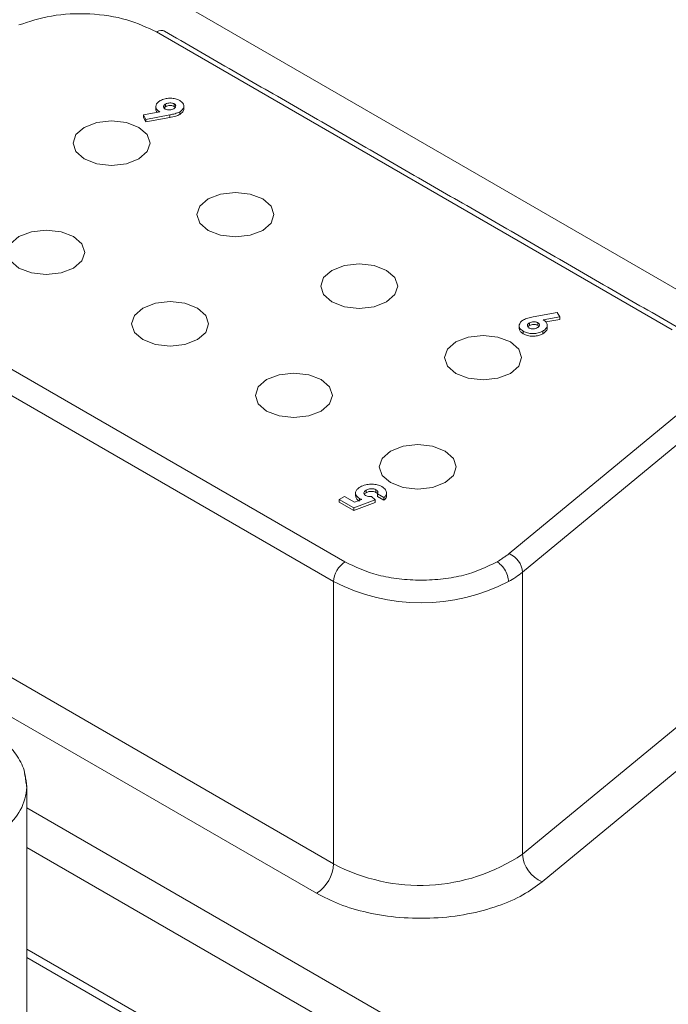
# Model space of a CAD drawing. Header units: inches. Extents: x 0.2 to 16.3, y 0.2 to 11.5.
# Tile 24 of 65: x 2.954 to 3.223, y 2.379 to 2.788. Entities that reach past the tile are written whole.
import ezdxf

# ---------------------------------------------------------------- set-up
doc = ezdxf.new("R2010")
doc.units = ezdxf.units.IN
doc.header["$MEASUREMENT"] = 0

msp = doc.modelspace()

# ---------------------------------------------------------------- linework, layer by layer
at = {"color": 7, "linetype": 'Continuous', "lineweight": 15}
for p, q in [((3.6376856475, 2.438391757), (2.3436801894, 3.1854052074)), ((3.2247085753, 2.6589701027), (3.0107442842, 2.7824890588)), ((3.0052869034, 2.7480541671), (3.0120781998, 2.7493306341)), ((3.0145051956, 2.7525825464), (3.0145051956, 2.751493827)), ((3.0180798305, 2.7526737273), (3.0180798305, 2.7515850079)), ((3.020348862, 2.7482540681), (3.020348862, 2.7493427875)), ((3.0063161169, 2.7462382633), (3.0052869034, 2.7480541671)), ((3.0052869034, 2.7480541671), (3.0052869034, 2.7469654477)), ((3.0052869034, 2.7469654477), (3.0063161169, 2.7451495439)), ((3.0162135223, 2.7480982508), (3.0063161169, 2.7462382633)), ((3.0063161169, 2.7451495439), (3.0162135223, 2.7470095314)), ((3.0063161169, 2.7462382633), (3.0063161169, 2.7451495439)), ((3.0162135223, 2.7480982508), (3.0162135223, 2.7470095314)), ((2.843867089, 2.7041138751), (3.0889440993, 2.5626339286)), ((2.8391530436, 2.6959489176), (3.0842300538, 2.5544689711)), ((3.1670970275, 2.6643090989), (3.177002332, 2.6661736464)), ((3.1780394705, 2.6643592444), (3.1712429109, 2.663079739)), ((3.1722984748, 2.6621897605), (3.1780394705, 2.663270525)), ((3.177002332, 2.6661736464), (3.1780394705, 2.6643592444)), ((3.1780394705, 2.6643592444), (3.1780394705, 2.663270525)), ((3.165449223, 2.660688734), (3.165449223, 2.6617774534)), ((3.1689370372, 2.6618822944), (3.1689370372, 2.660793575)), ((3.1629248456, 2.6583507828), (3.1629248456, 2.6572620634)), ((3.1710428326, 2.6583933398), (3.1710428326, 2.6573046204)), ((3.1571205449, 2.5660800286), (3.229716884, 2.6259499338)), ((3.1625820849, 2.5584294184), (3.2351784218, 2.6182993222)), ((3.0865883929, 2.5885308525), (3.0887784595, 2.5897951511)), ((3.0887784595, 2.5897951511), (3.0928927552, 2.5874200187)), ((3.0977650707, 2.592454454), (3.0977650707, 2.5913657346)), ((3.0998788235, 2.5898027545), (3.1014081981, 2.5883940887)), ((3.1017977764, 2.5925881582), (3.1017977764, 2.5914994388)), ((3.1051197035, 2.5893088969), (3.1024242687, 2.5908649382)), ((3.1024242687, 2.5908649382), (3.1024242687, 2.5897762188)), ((3.1024242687, 2.5897762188), (3.1051197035, 2.5882201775)), ((3.0925715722, 2.5850768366), (3.0865883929, 2.5885308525)), ((3.0865883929, 2.5885308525), (3.0865883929, 2.5874421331)), ((3.0865883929, 2.5874421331), (3.0925715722, 2.5839881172)), ((3.1014081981, 2.5883940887), (3.0925715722, 2.5850768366)), ((3.0925715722, 2.5839881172), (3.1014081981, 2.5873053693)), ((3.0928927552, 2.5874200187), (3.0958909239, 2.588558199)), ((3.0949511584, 2.5889548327), (3.0949511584, 2.5882014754)), ((3.1014081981, 2.5883940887), (3.1014081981, 2.5873053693)), ((3.1051197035, 2.5893088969), (3.1051197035, 2.5882201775)), ((3.0925715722, 2.5850768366), (3.0925715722, 2.5839881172)), ((3.0842300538, 2.4374314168), (2.8391530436, 2.5789113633)), ((3.0771589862, 2.4251840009), (2.8320819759, 2.5666639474)), ((3.1625820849, 2.4413918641), (3.1625820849, 2.5584294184)), ((3.0842300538, 2.5544689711), (3.0842300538, 2.4374314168)), ((3.2351784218, 2.501261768), (3.1625820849, 2.4413918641)), ((3.2433706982, 2.4897858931), (3.1707744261, 2.4299159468)), ((3.1945653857, 2.3233897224), (2.9569158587, 2.4605818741)), ((2.9569158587, 2.4442510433), (3.1945653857, 2.3070588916)), ((2.9569158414, 2.4020601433), (3.0837853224, 2.3288199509)), ((2.95691585, 2.3985519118), (3.140840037, 2.2923747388))]:
    msp.add_line(p, q, dxfattribs=at)
at = {"color": 7, "linetype": 'Continuous', "lineweight": 15, "flags": 128}
for points in [[(3.0107442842, 2.7824890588), (3.0116639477, 2.7829153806), (3.0125482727, 2.7831161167), (3.0133632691, 2.7830835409), (3.014077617, 2.7828189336), (3.0140773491, 2.7828190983)], [(2.9807834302, 2.7429086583), (2.9773150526, 2.7399120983), (2.9760971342, 2.7363773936), (2.9773150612, 2.7328427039), (2.9807834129, 2.7298461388), (2.9859742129, 2.7278438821), (2.9920971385, 2.7271407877), (2.9982200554, 2.727843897), (3.0034108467, 2.7298461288), (3.0068791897, 2.7328427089), (3.0080971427, 2.7363773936), (3.0068792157, 2.7399120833), (3.0034108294, 2.7429086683), (2.998220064, 2.7449109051), (2.9920971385, 2.7456139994), (2.9859741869, 2.7449109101), (2.9807834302, 2.7429086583)], [(3.0321665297, 2.7132458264), (3.028698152, 2.7102492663), (3.027480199, 2.7067145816), (3.0286981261, 2.7031798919), (3.0321665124, 2.7001833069), (3.0373573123, 2.6981810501), (3.0434802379, 2.6974779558), (3.0496031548, 2.6981810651), (3.0547939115, 2.7001833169), (3.0582622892, 2.703179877), (3.0594802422, 2.7067145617), (3.0582623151, 2.7102492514), (3.0547939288, 2.7132458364), (3.0496031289, 2.7152480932), (3.0434802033, 2.7159511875), (3.0373572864, 2.7152480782), (3.0321665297, 2.7132458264)], [(2.9536776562, 2.6975980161), (2.950209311, 2.6946014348), (2.9489913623, 2.6910667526), (2.950209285, 2.6875320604), (2.9536776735, 2.6845354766), (2.9588684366, 2.6825332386), (2.9649913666, 2.6818301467), (2.9711143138, 2.6825332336), (2.9763050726, 2.6845354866), (2.9797734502, 2.6875320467), (2.9809913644, 2.6910667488), (2.9797734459, 2.6946014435), (2.9763050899, 2.6975980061), (2.9711142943, 2.6996002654), (2.9649913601, 2.7003033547), (2.9588684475, 2.6996002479), (2.9536776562, 2.6975980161)], [(3.0835495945, 2.6835830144), (3.0800812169, 2.6805864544), (3.0788633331, 2.6770517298), (3.0800812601, 2.67351704), (3.0835495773, 2.670520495), (3.0887403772, 2.6685182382), (3.0948633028, 2.6678151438), (3.1009862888, 2.6685182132), (3.1061770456, 2.670520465), (3.1096454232, 2.6735170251), (3.110863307, 2.6770517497), (3.10964538, 2.6805864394), (3.1061769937, 2.6835830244), (3.1009862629, 2.6855852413), (3.0948633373, 2.6862883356), (3.0887403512, 2.6855852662), (3.0835495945, 2.6835830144)], [(3.0050607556, 2.6679351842), (3.0015923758, 2.6649386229), (3.0003744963, 2.6614039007), (3.001592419, 2.6578692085), (3.0050607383, 2.6548726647), (3.0102515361, 2.6528704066), (3.016374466, 2.6521673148), (3.0224973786, 2.6528704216), (3.0276882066, 2.6548726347), (3.0311565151, 2.6578692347), (3.0323744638, 2.6614039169), (3.0311565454, 2.6649386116), (3.0276881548, 2.6679351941), (3.0224974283, 2.6699374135), (3.0163744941, 2.6706405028), (3.0102515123, 2.6699374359), (3.0050607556, 2.6679351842)], [(3.1349327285, 2.6539201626), (3.1314643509, 2.6509236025), (3.1302463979, 2.6473889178), (3.131464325, 2.6438542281), (3.1349327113, 2.6408576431), (3.1401235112, 2.6388553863), (3.1462464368, 2.638152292), (3.1523693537, 2.6388554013), (3.1575601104, 2.6408576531), (3.161028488, 2.6438542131), (3.162246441, 2.6473888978), (3.161028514, 2.6509235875), (3.1575601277, 2.6539201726), (3.1523693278, 2.6559224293), (3.1462464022, 2.6566255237), (3.1401234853, 2.6559224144), (3.1349327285, 2.6539201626)], [(3.0564438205, 2.6382723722), (3.0529755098, 2.635275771), (3.0517575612, 2.6317410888), (3.0529754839, 2.6282063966), (3.0564438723, 2.6252098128), (3.061634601, 2.6232075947), (3.0677575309, 2.6225045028), (3.0738805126, 2.6232075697), (3.0790712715, 2.6252098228), (3.0825396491, 2.6282063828), (3.0837575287, 2.631741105), (3.0825396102, 2.6352757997), (3.0790712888, 2.6382723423), (3.0738804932, 2.6402746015), (3.067757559, 2.6409776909), (3.0616346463, 2.6402745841), (3.0564438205, 2.6382723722)], [(3.1078269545, 2.6086095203), (3.1043585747, 2.605612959), (3.103140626, 2.6020782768), (3.1043585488, 2.5985435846), (3.1078269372, 2.5955470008), (3.113017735, 2.5935447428), (3.1191406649, 2.592841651), (3.1252635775, 2.5935447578), (3.1304543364, 2.5955470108), (3.133922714, 2.5985435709), (3.1351406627, 2.6020782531), (3.1339227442, 2.6056129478), (3.1304543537, 2.6086095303), (3.1252635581, 2.6106117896), (3.1191406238, 2.6113148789), (3.1130177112, 2.6106117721), (3.1078269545, 2.6086095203)], [(2.95691585, 2.4692989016), (2.9567202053, 2.4718837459), (2.9560029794, 2.4748626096)]]:
    msp.add_lwpolyline(points, dxfattribs=at)
at = {"color": 7, "linetype": 'Continuous', "lineweight": 15}
for centre, radius, start, end in [((3.153637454, 2.5578188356), 0.0089654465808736, 3.9050943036, 67.138699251), ((3.0944648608, 2.5540032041), 0.0102453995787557, 122.6055731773, 177.3943736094), ((3.1358626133, 2.5910983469), 0.0422041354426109, 299.7833800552, 309.2792656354), ((3.1205281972, 2.6245242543), 0.0789005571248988, 242.6097134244, 297.3902905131), ((2.9347757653, 2.4703577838), 0.0221653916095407, 305.4655521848, 357.2618311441), ((3.1201094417, 2.5046309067), 0.076178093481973, 241.9011929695, 303.88612233), ((3.1759990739, 2.442307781), 0.0134482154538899, 183.9052637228, 247.1387282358), ((3.0688779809, 2.4381300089), 0.0153679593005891, 302.6053008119, 357.3945676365)]:
    msp.add_arc(centre, radius, start, end, dxfattribs=at)
for points, knots in [([(2.953545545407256, 2.785380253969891), (2.957957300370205, 2.786813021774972), (2.967063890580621, 2.789770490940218), (2.983132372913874, 2.790445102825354), (2.998753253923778, 2.788168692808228), (3.006830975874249, 2.784342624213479), (3.010744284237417, 2.782489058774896)], [0, 0, 0, 0, 0.2422286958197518, 0.4999999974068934, 0.7577715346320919, 1, 1, 1, 1]), ([(3.01207819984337, 2.749330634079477), (3.011621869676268, 2.749651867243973), (3.010705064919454, 2.750297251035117), (3.01036625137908, 2.75150608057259), (3.010640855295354, 2.752645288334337), (3.011399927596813, 2.753474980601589), (3.012059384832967, 2.753884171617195), (3.01228087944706, 2.754021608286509)], [0, 0, 0, 0, 0.2356584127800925, 0.4734570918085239, 0.6782377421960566, 0.8919283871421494, 1, 1, 1, 1]), ([(3.01228087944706, 2.754021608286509), (3.012909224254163, 2.754316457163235), (3.014051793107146, 2.754852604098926), (3.016181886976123, 2.755068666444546), (3.018160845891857, 2.754937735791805), (3.019572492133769, 2.754507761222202), (3.020225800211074, 2.754152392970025), (3.020393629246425, 2.754061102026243)], [0, 0, 0, 0, 0.2658524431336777, 0.4834204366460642, 0.700321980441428, 0.9230153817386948, 1, 1, 1, 1]), ([(3.014505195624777, 2.752582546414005), (3.014782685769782, 2.752717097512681), (3.015281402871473, 2.752958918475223), (3.01620796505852, 2.753086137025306), (3.017024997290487, 2.75305132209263), (3.017663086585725, 2.752888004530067), (3.017960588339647, 2.752735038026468), (3.018079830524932, 2.752673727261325)], [0, 0, 0, 0, 0.269970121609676, 0.4852017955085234, 0.6998892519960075, 0.8797120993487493, 1, 1, 1, 1]), ([(3.020393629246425, 2.754061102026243), (3.020874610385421, 2.753723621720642), (3.021750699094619, 2.753108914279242), (3.022133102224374, 2.751959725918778), (3.021953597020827, 2.750827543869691), (3.021266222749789, 2.74992184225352), (3.020558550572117, 2.749475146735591), (3.020348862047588, 2.749342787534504)], [0, 0, 0, 0, 0.2473210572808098, 0.450485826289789, 0.6524719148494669, 0.8970248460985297, 1, 1, 1, 1]), ([(3.010475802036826, 2.750550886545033), (3.010481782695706, 2.750175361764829), (3.010489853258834, 2.749668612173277), (3.010942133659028, 2.74924803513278), (3.011059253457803, 2.749139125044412)], [0, 0, 0, 0, 0.7410460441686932, 1, 1, 1, 1]), ([(3.014381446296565, 2.750529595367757), (3.014165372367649, 2.750683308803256), (3.01375535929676, 2.750974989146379), (3.013637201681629, 2.751508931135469), (3.013783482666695, 2.752001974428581), (3.014135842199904, 2.752349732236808), (3.01442116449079, 2.752529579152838), (3.014505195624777, 2.752582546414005)], [0, 0, 0, 0, 0.2551395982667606, 0.4841424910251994, 0.6795305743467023, 0.9056175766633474, 1, 1, 1, 1]), ([(3.013891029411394, 2.750956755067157), (3.013999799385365, 2.751087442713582), (3.014162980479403, 2.751283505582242), (3.014419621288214, 2.751441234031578), (3.014505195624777, 2.751493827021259)], [0, 0, 0, 0, 0.6665599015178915, 0.9999999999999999, 0.9999999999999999, 0.9999999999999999, 0.9999999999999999]), ([(3.017874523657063, 2.750637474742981), (3.017608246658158, 2.750506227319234), (3.017117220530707, 2.750264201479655), (3.016190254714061, 2.750131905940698), (3.015328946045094, 2.75016593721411), (3.014726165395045, 2.750345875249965), (3.014457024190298, 2.750489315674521), (3.014381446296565, 2.750529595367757)], [0, 0, 0, 0, 0.2667171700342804, 0.4918378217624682, 0.7172343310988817, 0.9205962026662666, 1, 1, 1, 1]), ([(3.014505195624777, 2.751493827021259), (3.014782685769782, 2.751628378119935), (3.015281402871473, 2.751870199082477), (3.01620796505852, 2.751997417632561), (3.017024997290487, 2.751962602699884), (3.017663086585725, 2.751799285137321), (3.017960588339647, 2.751646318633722), (3.018079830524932, 2.75158500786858)], [0, 0, 0, 0, 0.269970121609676, 0.4852017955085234, 0.6998892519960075, 0.8797120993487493, 1, 1, 1, 1]), ([(3.020348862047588, 2.749342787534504), (3.019738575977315, 2.749063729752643), (3.018814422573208, 2.748641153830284), (3.017336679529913, 2.748326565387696), (3.016588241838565, 2.748174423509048), (3.016213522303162, 2.748098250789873)], [0, 0, 0, 0, 0.4926183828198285, 0.7459697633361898, 1, 1, 1, 1]), ([(3.018079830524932, 2.752673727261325), (3.0182627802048, 2.752539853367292), (3.018617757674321, 2.752280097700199), (3.018743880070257, 2.751788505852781), (3.018646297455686, 2.751305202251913), (3.018309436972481, 2.750912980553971), (3.017992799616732, 2.750712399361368), (3.017874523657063, 2.750637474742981)], [0, 0, 0, 0, 0.2231408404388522, 0.4329604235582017, 0.6393503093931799, 0.8652837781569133, 0.9999999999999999, 0.9999999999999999, 0.9999999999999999, 0.9999999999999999]), ([(3.020348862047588, 2.748254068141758), (3.020807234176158, 2.748595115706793), (3.021725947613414, 2.749278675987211), (3.022168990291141, 2.750194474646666), (3.022043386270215, 2.750637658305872), (3.022039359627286, 2.75065186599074)], [0, 0, 0, 0, 0.4907834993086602, 0.983675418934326, 1, 1, 1, 1]), ([(3.022052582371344, 2.750653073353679), (3.022052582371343, 2.750834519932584), (3.022052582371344, 2.751197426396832), (3.022052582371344, 2.751560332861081), (3.022052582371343, 2.751741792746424)], [0, 0, 0, 0, 0.4999816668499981, 0.9999999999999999, 0.9999999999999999, 0.9999999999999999, 0.9999999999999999]), ([(3.016213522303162, 2.747009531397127), (3.016632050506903, 2.747094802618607), (3.017469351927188, 2.747265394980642), (3.018945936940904, 2.747588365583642), (3.019820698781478, 2.748003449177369), (3.020348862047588, 2.748254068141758)], [0, 0, 0, 0, 0.2836618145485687, 0.5674896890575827, 1, 1, 1, 1]), ([(3.162924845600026, 2.658350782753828), (3.162445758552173, 2.658684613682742), (3.161572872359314, 2.659292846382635), (3.161189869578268, 2.660431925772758), (3.161351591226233, 2.661554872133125), (3.162030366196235, 2.662471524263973), (3.16274842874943, 2.662928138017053), (3.162974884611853, 2.663072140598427)], [0, 0, 0, 0, 0.2450243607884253, 0.446429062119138, 0.6464327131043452, 0.8884952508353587, 1, 1, 1, 1]), ([(3.162974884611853, 2.663072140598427), (3.163583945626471, 2.663350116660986), (3.164505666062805, 2.663770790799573), (3.165979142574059, 2.664082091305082), (3.166724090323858, 2.664233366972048), (3.16709702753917, 2.664309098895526)], [0, 0, 0, 0, 0.4931034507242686, 0.7462364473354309, 1, 1, 1, 1]), ([(3.171242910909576, 2.66307973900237), (3.171696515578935, 2.662760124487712), (3.172607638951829, 2.662118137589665), (3.172954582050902, 2.66091724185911), (3.172685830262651, 2.659778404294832), (3.171930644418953, 2.658944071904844), (3.171265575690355, 2.658531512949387), (3.171042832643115, 2.658393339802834)], [0, 0, 0, 0, 0.2347120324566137, 0.4714493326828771, 0.6752440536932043, 0.8912336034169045, 1, 1, 1, 1]), ([(3.161272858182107, 2.659579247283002), (3.161327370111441, 2.659180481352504), (3.161431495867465, 2.658418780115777), (3.162252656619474, 2.65766820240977), (3.162803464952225, 2.657335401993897), (3.162924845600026, 2.657262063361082)], [0, 0, 0, 0, 0.4613811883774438, 0.8813055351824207, 1, 1, 1, 1]), ([(3.165238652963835, 2.659738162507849), (3.165055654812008, 2.659871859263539), (3.164700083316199, 2.660131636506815), (3.164577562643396, 2.660620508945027), (3.164674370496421, 2.661108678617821), (3.165013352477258, 2.6615024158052), (3.165335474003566, 2.661705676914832), (3.165449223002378, 2.66177745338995)], [0, 0, 0, 0, 0.2226146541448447, 0.4325476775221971, 0.6342884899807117, 0.8708583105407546, 1, 1, 1, 1]), ([(3.164815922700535, 2.660110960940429), (3.164903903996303, 2.660234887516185), (3.165056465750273, 2.66044977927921), (3.165332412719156, 2.66061766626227), (3.165449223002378, 2.660688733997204)], [0, 0, 0, 0, 0.5766930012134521, 1, 1, 1, 1]), ([(3.168810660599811, 2.659827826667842), (3.168536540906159, 2.659694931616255), (3.1680376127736, 2.659453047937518), (3.167104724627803, 2.659328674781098), (3.166277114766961, 2.659364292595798), (3.165642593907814, 2.659529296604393), (3.165351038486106, 2.659680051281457), (3.165238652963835, 2.659738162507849)], [0, 0, 0, 0, 0.2670977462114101, 0.4861474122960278, 0.7045077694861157, 0.8860969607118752, 1, 1, 1, 1]), ([(3.165449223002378, 2.66177745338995), (3.165719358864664, 2.661909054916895), (3.166210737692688, 2.662148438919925), (3.167128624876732, 2.662279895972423), (3.167938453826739, 2.662247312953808), (3.16854900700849, 2.662082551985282), (3.168827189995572, 2.661938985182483), (3.168937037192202, 2.661882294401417)], [0, 0, 0, 0, 0.2697948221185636, 0.4907584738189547, 0.7120014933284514, 0.8862769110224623, 0.9999999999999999, 0.9999999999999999, 0.9999999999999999, 0.9999999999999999]), ([(3.165449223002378, 2.660688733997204), (3.165719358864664, 2.660820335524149), (3.166210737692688, 2.66105971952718), (3.167128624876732, 2.661191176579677), (3.167938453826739, 2.661158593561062), (3.16854900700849, 2.660993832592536), (3.168827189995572, 2.660850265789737), (3.168937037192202, 2.660793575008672)], [0, 0, 0, 0, 0.2697948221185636, 0.4907584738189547, 0.7120014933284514, 0.8862769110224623, 0.9999999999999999, 0.9999999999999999, 0.9999999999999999, 0.9999999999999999]), ([(3.168937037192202, 2.661882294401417), (3.169131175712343, 2.661747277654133), (3.169522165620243, 2.661475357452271), (3.169684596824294, 2.660966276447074), (3.169563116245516, 2.660481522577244), (3.169241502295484, 2.660101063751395), (3.168931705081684, 2.65990459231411), (3.168810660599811, 2.659827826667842)], [0, 0, 0, 0, 0.2270713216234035, 0.4573157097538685, 0.6520685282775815, 0.8640556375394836, 1, 1, 1, 1]), ([(3.171042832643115, 2.657304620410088), (3.171575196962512, 2.657693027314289), (3.172506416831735, 2.65837243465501), (3.17293624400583, 2.659280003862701), (3.172843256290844, 2.65966620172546), (3.172838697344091, 2.65968513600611)], [0, 0, 0, 0, 0.5593337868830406, 0.9783952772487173, 0.9999999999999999, 0.9999999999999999, 0.9999999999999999, 0.9999999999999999]), ([(3.172853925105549, 2.659686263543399), (3.172853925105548, 2.659867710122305), (3.172853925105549, 2.660230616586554), (3.172853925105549, 2.660593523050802), (3.172853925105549, 2.660774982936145)], [0, 0, 0, 0, 0.4999816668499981, 0.9999999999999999, 0.9999999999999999, 0.9999999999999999, 0.9999999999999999]), ([(3.171042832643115, 2.658393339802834), (3.1704192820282, 2.658099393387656), (3.169280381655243, 2.657562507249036), (3.167149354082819, 2.657340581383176), (3.165162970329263, 2.65747338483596), (3.163746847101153, 2.657903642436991), (3.163092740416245, 2.658259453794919), (3.162924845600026, 2.658350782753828)], [0, 0, 0, 0, 0.2641425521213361, 0.4824500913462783, 0.700259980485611, 0.9230633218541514, 0.9999999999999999, 0.9999999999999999, 0.9999999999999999, 0.9999999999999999]), ([(3.162924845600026, 2.657262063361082), (3.163497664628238, 2.656991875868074), (3.164648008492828, 2.656449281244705), (3.166796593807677, 2.656245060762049), (3.168818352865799, 2.656412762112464), (3.170204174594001, 2.656848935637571), (3.170862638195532, 2.657206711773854), (3.171042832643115, 2.657304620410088)], [0, 0, 0, 0, 0.2430835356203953, 0.4881640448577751, 0.6984016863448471, 0.9174649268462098, 1, 1, 1, 1]), ([(3.094951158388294, 2.588954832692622), (3.094468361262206, 2.589294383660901), (3.093595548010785, 2.589908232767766), (3.09323523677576, 2.591053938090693), (3.09345147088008, 2.592136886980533), (3.094224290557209, 2.593070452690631), (3.094997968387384, 2.593561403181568), (3.095324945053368, 2.593768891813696)], [0, 0, 0, 0, 0.241212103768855, 0.4360695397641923, 0.6301501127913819, 0.8436916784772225, 1, 1, 1, 1]), ([(3.095324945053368, 2.593768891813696), (3.096032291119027, 2.594104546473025), (3.097312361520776, 2.594711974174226), (3.099701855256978, 2.594968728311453), (3.101876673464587, 2.594824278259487), (3.103406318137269, 2.594351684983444), (3.10410395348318, 2.593973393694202), (3.104290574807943, 2.593872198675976)], [0, 0, 0, 0, 0.2716890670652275, 0.4916704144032, 0.7113000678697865, 0.9227711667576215, 0.9999999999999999, 0.9999999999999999, 0.9999999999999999, 0.9999999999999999]), ([(3.104290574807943, 2.593872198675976), (3.104871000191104, 2.593461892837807), (3.105881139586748, 2.592747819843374), (3.106305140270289, 2.591442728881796), (3.106054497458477, 2.590292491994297), (3.105425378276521, 2.589630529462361), (3.105119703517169, 2.589308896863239)], [0, 0, 0, 0, 0.3144742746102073, 0.5472931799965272, 0.7800400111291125, 1, 1, 1, 1]), ([(3.093359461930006, 2.590186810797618), (3.093375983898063, 2.589857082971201), (3.093410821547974, 2.589161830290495), (3.094133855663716, 2.588375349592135), (3.094755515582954, 2.587988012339), (3.094951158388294, 2.587866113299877)], [0, 0, 0, 0, 0.3820206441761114, 0.8055155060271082, 1, 1, 1, 1]), ([(3.097765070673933, 2.592454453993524), (3.097470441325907, 2.592251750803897), (3.096969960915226, 2.591907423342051), (3.096745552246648, 2.591279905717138), (3.096842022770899, 2.590771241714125), (3.09716037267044, 2.590416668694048), (3.09740658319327, 2.590263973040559), (3.097488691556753, 2.590213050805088)], [0, 0, 0, 0, 0.3126143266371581, 0.5310310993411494, 0.7495098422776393, 0.9164644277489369, 1, 1, 1, 1]), ([(3.096991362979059, 2.590654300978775), (3.097060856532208, 2.590767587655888), (3.097225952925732, 2.591036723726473), (3.097567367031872, 2.591245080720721), (3.097765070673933, 2.591365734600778)], [0, 0, 0, 0, 0.4209271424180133, 1, 1, 1, 1]), ([(3.097488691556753, 2.590213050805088), (3.097709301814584, 2.590113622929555), (3.098209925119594, 2.589887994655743), (3.099079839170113, 2.589792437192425), (3.099654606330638, 2.589799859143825), (3.09987882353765, 2.589802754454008)], [0, 0, 0, 0, 0.3245585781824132, 0.7365096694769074, 1, 1, 1, 1]), ([(3.101797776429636, 2.592588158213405), (3.10152849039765, 2.592713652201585), (3.101008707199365, 2.592955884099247), (3.100037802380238, 2.593046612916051), (3.099089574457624, 2.592975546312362), (3.098320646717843, 2.592750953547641), (3.097918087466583, 2.592536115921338), (3.097765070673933, 2.592454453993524)], [0, 0, 0, 0, 0.2275651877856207, 0.4392524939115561, 0.6341107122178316, 0.8609218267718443, 1, 1, 1, 1]), ([(3.097765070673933, 2.591365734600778), (3.098115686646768, 2.591536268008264), (3.098707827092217, 2.591824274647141), (3.099783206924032, 2.591955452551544), (3.100717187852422, 2.591909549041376), (3.101395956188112, 2.591714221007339), (3.101708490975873, 2.591547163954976), (3.101797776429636, 2.591499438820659)], [0, 0, 0, 0, 0.3011329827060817, 0.5085707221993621, 0.7154835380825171, 0.9187188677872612, 1, 1, 1, 1]), ([(3.102424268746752, 2.590864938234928), (3.102526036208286, 2.591122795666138), (3.102694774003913, 2.591550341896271), (3.102399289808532, 2.592167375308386), (3.102003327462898, 2.592444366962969), (3.101797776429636, 2.592588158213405)], [0, 0, 0, 0, 0.4222138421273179, 0.7000610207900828, 1, 1, 1, 1]), ([(3.101797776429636, 2.591499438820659), (3.102072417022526, 2.591332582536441), (3.102363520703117, 2.591155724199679), (3.102431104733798, 2.590927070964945), (3.102434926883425, 2.590914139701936)], [0, 0, 0, 0, 0.9434459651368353, 1, 1, 1, 1]), ([(3.105119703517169, 2.588220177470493), (3.105570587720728, 2.588690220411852), (3.106225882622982, 2.58937335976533), (3.106142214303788, 2.59013743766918), (3.10611611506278, 2.590375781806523)], [0, 0, 0, 0, 0.688063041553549, 1, 1, 1, 1]), ([(3.095890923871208, 2.588558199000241), (3.095804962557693, 2.588586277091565), (3.095632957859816, 2.588642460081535), (3.095309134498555, 2.588767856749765), (3.095093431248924, 2.588880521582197), (3.094951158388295, 2.588954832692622)], [0, 0, 0, 0, 0.2537861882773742, 0.5078146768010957, 1, 1, 1, 1]), ([(3.152112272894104, 2.562633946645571), (3.14771721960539, 2.560583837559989), (3.140956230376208, 2.557430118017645), (3.129664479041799, 2.555458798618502), (3.120528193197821, 2.554890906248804), (3.111391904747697, 2.555458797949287), (3.100100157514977, 2.557430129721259), (3.093339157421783, 2.560583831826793), (3.088944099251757, 2.562633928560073)], [0, 0, 0, 0, 0.2394568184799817, 0.3683607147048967, 0.4999998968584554, 0.6316395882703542, 0.7605434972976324, 1, 1, 1, 1]), ([(3.156826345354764, 2.554468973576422), (3.156743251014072, 2.555288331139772), (3.156570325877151, 2.556993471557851), (3.155295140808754, 2.5595554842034), (3.153709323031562, 2.561533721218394), (3.152630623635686, 2.562276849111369), (3.152112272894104, 2.562633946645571)], [0, 0, 0, 0, 0.2702586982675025, 0.5624272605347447, 0.7897318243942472, 1, 1, 1, 1]), ([(2.956426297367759, 2.472207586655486), (2.956274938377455, 2.47355893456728), (2.955865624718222, 2.477213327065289), (2.952669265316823, 2.48284891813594), (2.947544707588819, 2.488721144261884), (2.942798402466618, 2.491809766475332), (2.94049963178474, 2.493305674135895)], [0, 0, 0, 0, 0.1700537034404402, 0.4598689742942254, 0.7383991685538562, 1, 1, 1, 1]), ([(3.170774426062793, 2.429915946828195), (3.168237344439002, 2.428062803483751), (3.16297399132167, 2.424218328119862), (3.152385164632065, 2.419649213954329), (3.139849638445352, 2.416283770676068), (3.125925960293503, 2.414632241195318), (3.111716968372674, 2.41486175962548), (3.098359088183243, 2.416918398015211), (3.086555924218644, 2.420355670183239), (3.080215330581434, 2.423613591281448), (3.077158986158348, 2.42518400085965)], [0, 0, 0, 0, 0.1145111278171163, 0.2375613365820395, 0.3670440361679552, 0.5000002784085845, 0.6329562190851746, 0.7624391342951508, 0.8854889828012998, 1, 1, 1, 1])]:
    msp.add_open_spline(points, degree=3, knots=knots, dxfattribs=at)
for points in [[(3.014077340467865, 2.78281909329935), (3.013655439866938, 2.782991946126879)], [(3.228041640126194, 2.659300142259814), (3.014077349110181, 2.782819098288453)], [(3.01046720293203, 2.751638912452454), (3.01046720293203, 2.750550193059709)], [(3.018079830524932, 2.75158500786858), (3.018505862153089, 2.751209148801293)], [(3.161266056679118, 2.660667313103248), (3.161266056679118, 2.659578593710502)], [(3.168937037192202, 2.660793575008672), (3.169430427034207, 2.660384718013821)], [(3.093325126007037, 2.59127350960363), (3.093325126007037, 2.590184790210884)], [(3.106197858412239, 2.591446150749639), (3.106197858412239, 2.591464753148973)], [(3.106197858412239, 2.590376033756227), (3.106197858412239, 2.591435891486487)], [(3.157120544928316, 2.56608002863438), (3.152112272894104, 2.562633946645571)], [(2.956915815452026, 2.469261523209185), (2.956426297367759, 2.472207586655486)], [(2.956915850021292, 2.352261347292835), (2.956915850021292, 2.469298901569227)]]:
    msp.add_open_spline(points, degree=1, dxfattribs=at)

doc.saveas('drawing.dxf')
